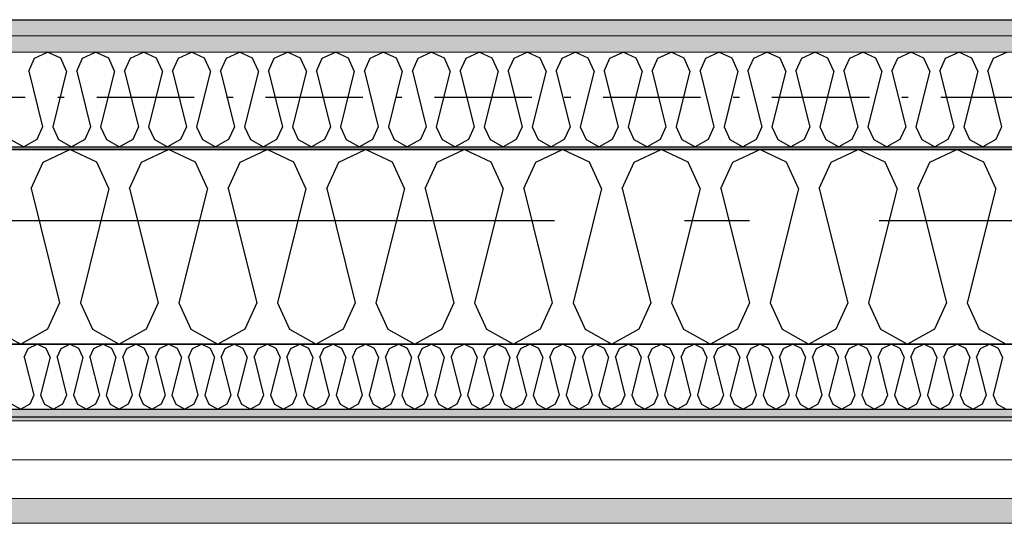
# Model space of a CAD drawing. Header units: millimetres. Extents: x -117798 to 93698, y -182207 to 252400.
# Tile 24 of 222: x -74173 to -73414, y -39250 to -38862. Entities that reach past the tile are written whole.
import ezdxf
from ezdxf.enums import TextEntityAlignment as Align

# ---------------------------------------------------------------- set-up
doc = ezdxf.new("R2010")
doc.units = ezdxf.units.MM
doc.header["$LTSCALE"] = 0.5
doc.header["$MEASUREMENT"] = 0
for name, pattern in [('Akselinje', [1500, 1000, -200, 100, -200]), ('Over snittplan', [260, 150, -50, 10, -50]), ('PLINE', [0])]:
    doc.linetypes.add(name, pattern=pattern)
for name, color, linetype in [('223- Bjelker', 7, 'Continuous'), ('232- Ikke-bærende yttervegger', 7, 'Continuous'), ('232- Ikke-bærende yttervegger (Skravur)', 7, 'Continuous'), ('232- Ikke-bærende yttervegger (Skravur)(Nye konstruksjoner)', 7, 'Continuous'), ('232- Ikke-bærende yttervegger(Nye konstruksjoner)', 7, 'Continuous'), ('235- Utvendig kledning og overflate (Skravur)(Nye konstruksjoner)', 7, 'Continuous'), ('261- Primærkonstruksjon (tak)', 7, 'Continuous'), ('262- Taktekking(Nye konstruksjoner)', 7, 'Continuous'), ('82-- Modullinjer', 7, 'Continuous')]:
    doc.layers.add(name, color=color, linetype=linetype)
doc.layers.add('235- Utvendig kledning og overflate(Nye konstruksjoner)', color=7, linetype='Continuous', lineweight=0)
doc.layers.add('236- Innvendig kledning og overflate(Nye konstruksjoner)', color=7, linetype='Continuous', lineweight=0)
doc.styles.add('GENERATED_STYLE_4', font='arial.ttf')
pattern_1 = [(0, (0, 0), (0, 86.60254), [0, -50]), (0, (25, 43.3), (0, 86.60254), [0, -50])]

# ---------------------------------------------------------------- blocks, each defined once
blk = doc.blocks.new('*X75')
at = {"layer": '232- Ikke-bærende yttervegger (Skravur)', "linetype": 'PLINE'}
for p, q in [((-74154.48, -38971.73), (-74133.76, -38961.93)), ((-74113.04, -38971.73), (-74133.76, -38961.93)), ((-74078.6, -38971.73), (-74057.88, -38961.93)), ((-74037.16, -38971.73), (-74057.88, -38961.93)), ((-74002.72, -38971.73), (-73982, -38961.93)), ((-73961.28, -38971.73), (-73982, -38961.93)), ((-73926.84, -38971.73), (-73906.12, -38961.93)), ((-73885.4, -38971.73), (-73906.12, -38961.93)), ((-73850.97, -38971.73), (-73830.24, -38961.93)), ((-73809.52, -38971.73), (-73830.24, -38961.93)), ((-73775.09, -38971.73), (-73754.37, -38961.93)), ((-73733.64, -38971.73), (-73754.37, -38961.93)), ((-73699.21, -38971.73), (-73678.49, -38961.93)), ((-73657.76, -38971.73), (-73678.49, -38961.93)), ((-73623.33, -38971.73), (-73602.61, -38961.93)), ((-73581.89, -38971.73), (-73602.61, -38961.93)), ((-73547.45, -38971.73), (-73526.73, -38961.93)), ((-73506.01, -38971.73), (-73526.73, -38961.93)), ((-73471.57, -38971.73), (-73450.85, -38961.93)), ((-73430.13, -38971.73), (-73450.85, -38961.93)), ((-74163.73, -38992.05), (-74154.48, -38971.73)), ((-74103.79, -38992.05), (-74113.04, -38971.73)), ((-74087.85, -38992.05), (-74078.6, -38971.73)), ((-74027.91, -38992.05), (-74037.16, -38971.73)), ((-74011.97, -38992.05), (-74002.72, -38971.73)), ((-73952.03, -38992.05), (-73961.28, -38971.73)), ((-73936.09, -38992.05), (-73926.84, -38971.73)), ((-73876.15, -38992.05), (-73885.4, -38971.73)), ((-73860.21, -38992.05), (-73850.97, -38971.73)), ((-73800.28, -38992.05), (-73809.52, -38971.73)), ((-73784.33, -38992.05), (-73775.09, -38971.73)), ((-73724.4, -38992.05), (-73733.64, -38971.73)), ((-73708.45, -38992.05), (-73699.21, -38971.73)), ((-73648.52, -38992.05), (-73657.76, -38971.73)), ((-73632.58, -38992.05), (-73623.33, -38971.73)), ((-73572.64, -38992.05), (-73581.89, -38971.73)), ((-73556.7, -38992.05), (-73547.45, -38971.73)), ((-73496.76, -38992.05), (-73506.01, -38971.73)), ((-73480.82, -38992.05), (-73471.57, -38971.73)), ((-73420.88, -38992.05), (-73430.13, -38971.73)), ((-74163.73, -38992.05), (-74141.73, -39080.04)), ((-74103.79, -38992.05), (-74125.79, -39080.04)), ((-74087.85, -38992.05), (-74065.85, -39080.04)), ((-74027.91, -38992.05), (-74049.91, -39080.04)), ((-74011.97, -38992.05), (-73989.97, -39080.04)), ((-73952.03, -38992.05), (-73974.03, -39080.04)), ((-73936.09, -38992.05), (-73914.09, -39080.04)), ((-73876.15, -38992.05), (-73898.15, -39080.04)), ((-73860.21, -38992.05), (-73838.21, -39080.04)), ((-73800.28, -38992.05), (-73822.27, -39080.04)), ((-73784.33, -38992.05), (-73762.34, -39080.04)), ((-73724.4, -38992.05), (-73746.39, -39080.04)), ((-73708.45, -38992.05), (-73686.46, -39080.04)), ((-73648.52, -38992.05), (-73670.52, -39080.04)), ((-73632.58, -38992.05), (-73610.58, -39080.04)), ((-73572.64, -38992.05), (-73594.64, -39080.04)), ((-73556.7, -38992.05), (-73534.7, -39080.04)), ((-73496.76, -38992.05), (-73518.76, -39080.04)), ((-73480.82, -38992.05), (-73458.82, -39080.04)), ((-73420.88, -38992.05), (-73442.88, -39080.04)), ((-74141.73, -39080.04), (-74150.98, -39100.36)), ((-74125.79, -39080.04), (-74116.54, -39100.36)), ((-74065.85, -39080.04), (-74075.1, -39100.36)), ((-74049.91, -39080.04), (-74040.66, -39100.36)), ((-73989.97, -39080.04), (-73999.22, -39100.36)), ((-73974.03, -39080.04), (-73964.78, -39100.36)), ((-73914.09, -39080.04), (-73923.34, -39100.36)), ((-73898.15, -39080.04), (-73888.91, -39100.36)), ((-73838.21, -39080.04), (-73847.46, -39100.36)), ((-73822.27, -39080.04), (-73813.03, -39100.36)), ((-73762.34, -39080.04), (-73771.58, -39100.36)), ((-73746.39, -39080.04), (-73737.15, -39100.36)), ((-73686.46, -39080.04), (-73695.7, -39100.36)), ((-73670.52, -39080.04), (-73661.27, -39100.36)), ((-73610.58, -39080.04), (-73619.82, -39100.36)), ((-73594.64, -39080.04), (-73585.39, -39100.36)), ((-73534.7, -39080.04), (-73543.95, -39100.36)), ((-73518.76, -39080.04), (-73509.51, -39100.36)), ((-73458.82, -39080.04), (-73468.07, -39100.36)), ((-73442.88, -39080.04), (-73433.63, -39100.36)), ((-74192.42, -39100.36), (-74171.7, -39111.93)), ((-74150.98, -39100.36), (-74171.7, -39111.93)), ((-74116.54, -39100.36), (-74095.82, -39111.93)), ((-74075.1, -39100.36), (-74095.82, -39111.93)), ((-74040.66, -39100.36), (-74019.94, -39111.93)), ((-73999.22, -39100.36), (-74019.94, -39111.93)), ((-73964.78, -39100.36), (-73944.06, -39111.93)), ((-73923.34, -39100.36), (-73944.06, -39111.93)), ((-73888.91, -39100.36), (-73868.18, -39111.93)), ((-73847.46, -39100.36), (-73868.18, -39111.93)), ((-73813.03, -39100.36), (-73792.3, -39111.93)), ((-73771.58, -39100.36), (-73792.3, -39111.93)), ((-73737.15, -39100.36), (-73716.43, -39111.93)), ((-73695.7, -39100.36), (-73716.43, -39111.93)), ((-73661.27, -39100.36), (-73640.55, -39111.93)), ((-73619.82, -39100.36), (-73640.55, -39111.93)), ((-73585.39, -39100.36), (-73564.67, -39111.93)), ((-73543.95, -39100.36), (-73564.67, -39111.93)), ((-73509.51, -39100.36), (-73488.79, -39111.93)), ((-73468.07, -39100.36), (-73488.79, -39111.93)), ((-73433.63, -39100.36), (-73412.91, -39111.93))]:
    blk.add_line(p, q, dxfattribs=at)
blk = doc.blocks.new('*X369')
at = {"layer": '232- Ikke-bærende yttervegger (Skravur)(Nye konstruksjoner)', "linetype": 'PLINE'}
for p, q in [((-74161.04, -38891.7), (-74150.96, -38886.93)), ((-74140.87, -38891.7), (-74150.96, -38886.93)), ((-74124.12, -38891.7), (-74114.03, -38886.93)), ((-74103.95, -38891.7), (-74114.03, -38886.93)), ((-74087.19, -38891.7), (-74077.1, -38886.93)), ((-74067.02, -38891.7), (-74077.1, -38886.93)), ((-74050.26, -38891.7), (-74040.18, -38886.93)), ((-74030.09, -38891.7), (-74040.18, -38886.93)), ((-74013.33, -38891.7), (-74003.25, -38886.93)), ((-73993.16, -38891.7), (-74003.25, -38886.93)), ((-73976.4, -38891.7), (-73966.32, -38886.93)), ((-73956.24, -38891.7), (-73966.32, -38886.93)), ((-73939.48, -38891.7), (-73929.39, -38886.93)), ((-73919.31, -38891.7), (-73929.39, -38886.93)), ((-73902.55, -38891.7), (-73892.46, -38886.93)), ((-73882.38, -38891.7), (-73892.46, -38886.93)), ((-73865.62, -38891.7), (-73855.54, -38886.93)), ((-73845.45, -38891.7), (-73855.54, -38886.93)), ((-73828.69, -38891.7), (-73818.61, -38886.93)), ((-73808.52, -38891.7), (-73818.61, -38886.93)), ((-73791.77, -38891.7), (-73781.68, -38886.93)), ((-73771.6, -38891.7), (-73781.68, -38886.93)), ((-73754.84, -38891.7), (-73744.75, -38886.93)), ((-73734.67, -38891.7), (-73744.75, -38886.93)), ((-73717.91, -38891.7), (-73707.83, -38886.93)), ((-73697.74, -38891.7), (-73707.83, -38886.93)), ((-73680.98, -38891.7), (-73670.9, -38886.93)), ((-73660.81, -38891.7), (-73670.9, -38886.93)), ((-73644.05, -38891.7), (-73633.97, -38886.93)), ((-73623.89, -38891.7), (-73633.97, -38886.93)), ((-73607.13, -38891.7), (-73597.04, -38886.93)), ((-73586.96, -38891.7), (-73597.04, -38886.93)), ((-73570.2, -38891.7), (-73560.11, -38886.93)), ((-73550.03, -38891.7), (-73560.11, -38886.93)), ((-73533.27, -38891.7), (-73523.19, -38886.93)), ((-73513.1, -38891.7), (-73523.19, -38886.93)), ((-73496.34, -38891.7), (-73486.26, -38886.93)), ((-73476.17, -38891.7), (-73486.26, -38886.93)), ((-73459.42, -38891.7), (-73449.33, -38886.93)), ((-73439.25, -38891.7), (-73449.33, -38886.93)), ((-73422.49, -38891.7), (-73412.4, -38886.93)), ((-74165.54, -38901.59), (-74161.04, -38891.7)), ((-74136.37, -38901.59), (-74140.87, -38891.7)), ((-74128.62, -38901.59), (-74124.12, -38891.7)), ((-74099.45, -38901.59), (-74103.95, -38891.7)), ((-74091.69, -38901.59), (-74087.19, -38891.7)), ((-74062.52, -38901.59), (-74067.02, -38891.7)), ((-74054.76, -38901.59), (-74050.26, -38891.7)), ((-74025.59, -38901.59), (-74030.09, -38891.7)), ((-74017.83, -38901.59), (-74013.33, -38891.7)), ((-73988.66, -38901.59), (-73993.16, -38891.7)), ((-73980.9, -38901.59), (-73976.4, -38891.7)), ((-73951.74, -38901.59), (-73956.24, -38891.7)), ((-73943.98, -38901.59), (-73939.48, -38891.7)), ((-73914.81, -38901.59), (-73919.31, -38891.7)), ((-73907.05, -38901.59), (-73902.55, -38891.7)), ((-73877.88, -38901.59), (-73882.38, -38891.7)), ((-73870.12, -38901.59), (-73865.62, -38891.7)), ((-73840.95, -38901.59), (-73845.45, -38891.7)), ((-73833.19, -38901.59), (-73828.69, -38891.7)), ((-73804.02, -38901.59), (-73808.52, -38891.7)), ((-73796.27, -38901.59), (-73791.77, -38891.7)), ((-73767.1, -38901.59), (-73771.6, -38891.7)), ((-73759.34, -38901.59), (-73754.84, -38891.7)), ((-73730.17, -38901.59), (-73734.67, -38891.7)), ((-73722.41, -38901.59), (-73717.91, -38891.7)), ((-73693.24, -38901.59), (-73697.74, -38891.7)), ((-73685.48, -38901.59), (-73680.98, -38891.7)), ((-73656.31, -38901.59), (-73660.81, -38891.7)), ((-73648.56, -38901.59), (-73644.05, -38891.7)), ((-73619.39, -38901.59), (-73623.89, -38891.7)), ((-73611.63, -38901.59), (-73607.13, -38891.7)), ((-73582.46, -38901.59), (-73586.96, -38891.7)), ((-73574.7, -38901.59), (-73570.2, -38891.7)), ((-73545.53, -38901.59), (-73550.03, -38891.7)), ((-73537.77, -38901.59), (-73533.27, -38891.7)), ((-73508.6, -38901.59), (-73513.1, -38891.7)), ((-73500.84, -38901.59), (-73496.34, -38891.7)), ((-73471.67, -38901.59), (-73476.17, -38891.7)), ((-73463.92, -38901.59), (-73459.42, -38891.7)), ((-73434.75, -38901.59), (-73439.25, -38891.7)), ((-73426.99, -38901.59), (-73422.49, -38891.7)), ((-74165.54, -38901.59), (-74154.84, -38944.41)), ((-74136.37, -38901.59), (-74147.08, -38944.41)), ((-74128.62, -38901.59), (-74117.91, -38944.41)), ((-74099.45, -38901.59), (-74110.15, -38944.41)), ((-74091.69, -38901.59), (-74080.98, -38944.41)), ((-74062.52, -38901.59), (-74073.22, -38944.41)), ((-74054.76, -38901.59), (-74044.06, -38944.41)), ((-74025.59, -38901.59), (-74036.3, -38944.41)), ((-74017.83, -38901.59), (-74007.13, -38944.41)), ((-73988.66, -38901.59), (-73999.37, -38944.41)), ((-73980.9, -38901.59), (-73970.2, -38944.41)), ((-73951.74, -38901.59), (-73962.44, -38944.41)), ((-73943.98, -38901.59), (-73933.27, -38944.41)), ((-73914.81, -38901.59), (-73925.51, -38944.41)), ((-73907.05, -38901.59), (-73896.34, -38944.41)), ((-73877.88, -38901.59), (-73888.59, -38944.41)), ((-73870.12, -38901.59), (-73859.42, -38944.41)), ((-73840.95, -38901.59), (-73851.66, -38944.41)), ((-73833.19, -38901.59), (-73822.49, -38944.41)), ((-73804.02, -38901.59), (-73814.73, -38944.41)), ((-73796.27, -38901.59), (-73785.56, -38944.41)), ((-73767.1, -38901.59), (-73777.8, -38944.41)), ((-73759.34, -38901.59), (-73748.63, -38944.41)), ((-73730.17, -38901.59), (-73740.87, -38944.41)), ((-73722.41, -38901.59), (-73711.71, -38944.41)), ((-73693.24, -38901.59), (-73703.95, -38944.41)), ((-73685.48, -38901.59), (-73674.78, -38944.41)), ((-73656.31, -38901.59), (-73667.02, -38944.41)), ((-73648.56, -38901.59), (-73637.85, -38944.41)), ((-73619.39, -38901.59), (-73630.09, -38944.41)), ((-73611.63, -38901.59), (-73600.92, -38944.41)), ((-73582.46, -38901.59), (-73593.16, -38944.41)), ((-73574.7, -38901.59), (-73563.99, -38944.41)), ((-73545.53, -38901.59), (-73556.24, -38944.41)), ((-73537.77, -38901.59), (-73527.07, -38944.41)), ((-73508.6, -38901.59), (-73519.31, -38944.41)), ((-73500.84, -38901.59), (-73490.14, -38944.41)), ((-73471.67, -38901.59), (-73482.38, -38944.41)), ((-73463.92, -38901.59), (-73453.21, -38944.41)), ((-73434.75, -38901.59), (-73445.45, -38944.41)), ((-73426.99, -38901.59), (-73416.28, -38944.41)), ((-74154.84, -38944.41), (-74159.34, -38954.3)), ((-74147.08, -38944.41), (-74142.58, -38954.3)), ((-74117.91, -38944.41), (-74122.41, -38954.3)), ((-74110.15, -38944.41), (-74105.65, -38954.3)), ((-74080.98, -38944.41), (-74085.48, -38954.3)), ((-74073.22, -38944.41), (-74068.72, -38954.3)), ((-74044.06, -38944.41), (-74048.56, -38954.3)), ((-74036.3, -38944.41), (-74031.8, -38954.3)), ((-74007.13, -38944.41), (-74011.63, -38954.3)), ((-73999.37, -38944.41), (-73994.87, -38954.3)), ((-73970.2, -38944.41), (-73974.7, -38954.3)), ((-73962.44, -38944.41), (-73957.94, -38954.3)), ((-73933.27, -38944.41), (-73937.77, -38954.3)), ((-73925.51, -38944.41), (-73921.01, -38954.3)), ((-73896.34, -38944.41), (-73900.84, -38954.3)), ((-73888.59, -38944.41), (-73884.09, -38954.3)), ((-73859.42, -38944.41), (-73863.92, -38954.3)), ((-73851.66, -38944.41), (-73847.16, -38954.3)), ((-73822.49, -38944.41), (-73826.99, -38954.3)), ((-73814.73, -38944.41), (-73810.23, -38954.3)), ((-73785.56, -38944.41), (-73790.06, -38954.3)), ((-73777.8, -38944.41), (-73773.3, -38954.3)), ((-73748.63, -38944.41), (-73753.13, -38954.3)), ((-73740.87, -38944.41), (-73736.37, -38954.3)), ((-73711.71, -38944.41), (-73716.21, -38954.3)), ((-73703.95, -38944.41), (-73699.45, -38954.3)), ((-73674.78, -38944.41), (-73679.28, -38954.3)), ((-73667.02, -38944.41), (-73662.52, -38954.3)), ((-73637.85, -38944.41), (-73642.35, -38954.3)), ((-73630.09, -38944.41), (-73625.59, -38954.3)), ((-73600.92, -38944.41), (-73605.42, -38954.3)), ((-73593.16, -38944.41), (-73588.66, -38954.3)), ((-73563.99, -38944.41), (-73568.49, -38954.3)), ((-73556.24, -38944.41), (-73551.74, -38954.3)), ((-73527.07, -38944.41), (-73531.57, -38954.3)), ((-73519.31, -38944.41), (-73514.81, -38954.3)), ((-73490.14, -38944.41), (-73494.64, -38954.3)), ((-73482.38, -38944.41), (-73477.88, -38954.3)), ((-73453.21, -38944.41), (-73457.71, -38954.3)), ((-73445.45, -38944.41), (-73440.95, -38954.3)), ((-73416.28, -38944.41), (-73420.78, -38954.3)), ((-74179.51, -38954.3), (-74169.42, -38959.93)), ((-74159.34, -38954.3), (-74169.42, -38959.93)), ((-74142.58, -38954.3), (-74132.5, -38959.93)), ((-74122.41, -38954.3), (-74132.5, -38959.93)), ((-74105.65, -38954.3), (-74095.57, -38959.93)), ((-74085.48, -38954.3), (-74095.57, -38959.93)), ((-74068.72, -38954.3), (-74058.64, -38959.93)), ((-74048.56, -38954.3), (-74058.64, -38959.93)), ((-74031.8, -38954.3), (-74021.71, -38959.93)), ((-74011.63, -38954.3), (-74021.71, -38959.93)), ((-73994.87, -38954.3), (-73984.78, -38959.93)), ((-73974.7, -38954.3), (-73984.78, -38959.93)), ((-73957.94, -38954.3), (-73947.86, -38959.93)), ((-73937.77, -38954.3), (-73947.86, -38959.93)), ((-73921.01, -38954.3), (-73910.93, -38959.93)), ((-73900.84, -38954.3), (-73910.93, -38959.93)), ((-73884.09, -38954.3), (-73874, -38959.93)), ((-73863.92, -38954.3), (-73874, -38959.93)), ((-73847.16, -38954.3), (-73837.07, -38959.93)), ((-73826.99, -38954.3), (-73837.07, -38959.93)), ((-73810.23, -38954.3), (-73800.15, -38959.93)), ((-73790.06, -38954.3), (-73800.15, -38959.93)), ((-73773.3, -38954.3), (-73763.22, -38959.93)), ((-73753.13, -38954.3), (-73763.22, -38959.93)), ((-73736.37, -38954.3), (-73726.29, -38959.93)), ((-73716.21, -38954.3), (-73726.29, -38959.93)), ((-73699.45, -38954.3), (-73689.36, -38959.93)), ((-73679.28, -38954.3), (-73689.36, -38959.93)), ((-73662.52, -38954.3), (-73652.43, -38959.93)), ((-73642.35, -38954.3), (-73652.43, -38959.93)), ((-73625.59, -38954.3), (-73615.51, -38959.93)), ((-73605.42, -38954.3), (-73615.51, -38959.93)), ((-73588.66, -38954.3), (-73578.58, -38959.93)), ((-73568.49, -38954.3), (-73578.58, -38959.93)), ((-73551.74, -38954.3), (-73541.65, -38959.93)), ((-73531.57, -38954.3), (-73541.65, -38959.93)), ((-73514.81, -38954.3), (-73504.72, -38959.93)), ((-73494.64, -38954.3), (-73504.72, -38959.93)), ((-73477.88, -38954.3), (-73467.8, -38959.93)), ((-73457.71, -38954.3), (-73467.8, -38959.93)), ((-73440.95, -38954.3), (-73430.87, -38959.93)), ((-73420.78, -38954.3), (-73430.87, -38959.93))]:
    blk.add_line(p, q, dxfattribs=at)
blk = doc.blocks.new('*X370')
at = {"layer": '235- Utvendig kledning og overflate (Skravur)(Nye konstruksjoner)', "linetype": 'PLINE'}
for p, q in [((-74169.04, -39121.97), (-74165.96, -39115.2)), ((-74165.96, -39115.2), (-74159.05, -39111.93)), ((-74152.15, -39115.2), (-74159.05, -39111.93)), ((-74149.06, -39121.97), (-74152.15, -39115.2)), ((-74143.75, -39121.97), (-74140.67, -39115.2)), ((-74140.67, -39115.2), (-74133.76, -39111.93)), ((-74126.85, -39115.2), (-74133.76, -39111.93)), ((-74123.77, -39121.97), (-74126.85, -39115.2)), ((-74118.46, -39121.97), (-74115.37, -39115.2)), ((-74115.37, -39115.2), (-74108.47, -39111.93)), ((-74101.56, -39115.2), (-74108.47, -39111.93)), ((-74098.48, -39121.97), (-74101.56, -39115.2)), ((-74093.16, -39121.97), (-74090.08, -39115.2)), ((-74090.08, -39115.2), (-74083.17, -39111.93)), ((-74076.27, -39115.2), (-74083.17, -39111.93)), ((-74073.18, -39121.97), (-74076.27, -39115.2)), ((-74067.87, -39121.97), (-74064.79, -39115.2)), ((-74064.79, -39115.2), (-74057.88, -39111.93)), ((-74050.97, -39115.2), (-74057.88, -39111.93)), ((-74047.89, -39121.97), (-74050.97, -39115.2)), ((-74042.58, -39121.97), (-74039.5, -39115.2)), ((-74039.5, -39115.2), (-74032.59, -39111.93)), ((-74025.68, -39115.2), (-74032.59, -39111.93)), ((-74022.6, -39121.97), (-74025.68, -39115.2)), ((-74017.28, -39121.97), (-74014.2, -39115.2)), ((-74014.2, -39115.2), (-74007.29, -39111.93)), ((-74000.39, -39115.2), (-74007.29, -39111.93)), ((-73997.31, -39121.97), (-74000.39, -39115.2)), ((-73991.99, -39121.97), (-73988.91, -39115.2)), ((-73988.91, -39115.2), (-73982, -39111.93)), ((-73975.09, -39115.2), (-73982, -39111.93)), ((-73972.01, -39121.97), (-73975.09, -39115.2)), ((-73966.7, -39121.97), (-73963.62, -39115.2)), ((-73963.62, -39115.2), (-73956.71, -39111.93)), ((-73949.8, -39115.2), (-73956.71, -39111.93)), ((-73946.72, -39121.97), (-73949.8, -39115.2)), ((-73941.41, -39121.97), (-73938.32, -39115.2)), ((-73938.32, -39115.2), (-73931.42, -39111.93)), ((-73924.51, -39115.2), (-73931.42, -39111.93)), ((-73921.43, -39121.97), (-73924.51, -39115.2)), ((-73916.11, -39121.97), (-73913.03, -39115.2)), ((-73913.03, -39115.2), (-73906.12, -39111.93)), ((-73899.22, -39115.2), (-73906.12, -39111.93)), ((-73896.13, -39121.97), (-73899.22, -39115.2)), ((-73890.82, -39121.97), (-73887.74, -39115.2)), ((-73887.74, -39115.2), (-73880.83, -39111.93)), ((-73873.92, -39115.2), (-73880.83, -39111.93)), ((-73870.84, -39121.97), (-73873.92, -39115.2)), ((-73865.53, -39121.97), (-73862.44, -39115.2)), ((-73862.44, -39115.2), (-73855.54, -39111.93)), ((-73848.63, -39115.2), (-73855.54, -39111.93)), ((-73845.55, -39121.97), (-73848.63, -39115.2)), ((-73840.23, -39121.97), (-73837.15, -39115.2)), ((-73837.15, -39115.2), (-73830.24, -39111.93)), ((-73823.34, -39115.2), (-73830.24, -39111.93)), ((-73820.25, -39121.97), (-73823.34, -39115.2)), ((-73814.94, -39121.97), (-73811.86, -39115.2)), ((-73811.86, -39115.2), (-73804.95, -39111.93)), ((-73798.04, -39115.2), (-73804.95, -39111.93)), ((-73794.96, -39121.97), (-73798.04, -39115.2)), ((-73789.65, -39121.97), (-73786.57, -39115.2)), ((-73786.57, -39115.2), (-73779.66, -39111.93)), ((-73772.75, -39115.2), (-73779.66, -39111.93)), ((-73769.67, -39121.97), (-73772.75, -39115.2)), ((-73764.35, -39121.97), (-73761.27, -39115.2)), ((-73761.27, -39115.2), (-73754.37, -39111.93)), ((-73747.46, -39115.2), (-73754.37, -39111.93)), ((-73744.38, -39121.97), (-73747.46, -39115.2)), ((-73739.06, -39121.97), (-73735.98, -39115.2)), ((-73735.98, -39115.2), (-73729.07, -39111.93)), ((-73722.16, -39115.2), (-73729.07, -39111.93)), ((-73719.08, -39121.97), (-73722.16, -39115.2)), ((-73713.77, -39121.97), (-73710.69, -39115.2)), ((-73710.69, -39115.2), (-73703.78, -39111.93)), ((-73696.87, -39115.2), (-73703.78, -39111.93)), ((-73693.79, -39121.97), (-73696.87, -39115.2)), ((-73688.48, -39121.97), (-73685.39, -39115.2)), ((-73685.39, -39115.2), (-73678.49, -39111.93)), ((-73671.58, -39115.2), (-73678.49, -39111.93)), ((-73668.5, -39121.97), (-73671.58, -39115.2)), ((-73663.18, -39121.97), (-73660.1, -39115.2)), ((-73660.1, -39115.2), (-73653.19, -39111.93)), ((-73646.29, -39115.2), (-73653.19, -39111.93)), ((-73643.2, -39121.97), (-73646.29, -39115.2)), ((-73637.89, -39121.97), (-73634.81, -39115.2)), ((-73634.81, -39115.2), (-73627.9, -39111.93)), ((-73620.99, -39115.2), (-73627.9, -39111.93)), ((-73617.91, -39121.97), (-73620.99, -39115.2)), ((-73612.6, -39121.97), (-73609.51, -39115.2)), ((-73609.51, -39115.2), (-73602.61, -39111.93)), ((-73595.7, -39115.2), (-73602.61, -39111.93)), ((-73592.62, -39121.97), (-73595.7, -39115.2)), ((-73587.3, -39121.97), (-73584.22, -39115.2)), ((-73584.22, -39115.2), (-73577.31, -39111.93)), ((-73570.41, -39115.2), (-73577.31, -39111.93)), ((-73567.32, -39121.97), (-73570.41, -39115.2)), ((-73562.01, -39121.97), (-73558.93, -39115.2)), ((-73558.93, -39115.2), (-73552.02, -39111.93)), ((-73545.11, -39115.2), (-73552.02, -39111.93)), ((-73542.03, -39121.97), (-73545.11, -39115.2)), ((-73536.72, -39121.97), (-73533.64, -39115.2)), ((-73533.64, -39115.2), (-73526.73, -39111.93)), ((-73519.82, -39115.2), (-73526.73, -39111.93)), ((-73516.74, -39121.97), (-73519.82, -39115.2)), ((-73511.42, -39121.97), (-73508.34, -39115.2)), ((-73508.34, -39115.2), (-73501.44, -39111.93)), ((-73494.53, -39115.2), (-73501.44, -39111.93)), ((-73491.45, -39121.97), (-73494.53, -39115.2)), ((-73486.13, -39121.97), (-73483.05, -39115.2)), ((-73483.05, -39115.2), (-73476.14, -39111.93)), ((-73469.23, -39115.2), (-73476.14, -39111.93)), ((-73466.15, -39121.97), (-73469.23, -39115.2)), ((-73460.84, -39121.97), (-73457.76, -39115.2)), ((-73457.76, -39115.2), (-73450.85, -39111.93)), ((-73443.94, -39115.2), (-73450.85, -39111.93)), ((-73440.86, -39121.97), (-73443.94, -39115.2)), ((-73435.55, -39121.97), (-73432.46, -39115.2)), ((-73432.46, -39115.2), (-73425.56, -39111.93)), ((-73418.65, -39115.2), (-73425.56, -39111.93)), ((-73415.57, -39121.97), (-73418.65, -39115.2)), ((-74169.04, -39121.97), (-74161.71, -39151.3)), ((-74149.06, -39121.97), (-74156.4, -39151.3)), ((-74143.75, -39121.97), (-74136.42, -39151.3)), ((-74123.77, -39121.97), (-74131.1, -39151.3)), ((-74118.46, -39121.97), (-74111.12, -39151.3)), ((-74098.48, -39121.97), (-74105.81, -39151.3)), ((-74093.16, -39121.97), (-74085.83, -39151.3)), ((-74073.18, -39121.97), (-74080.52, -39151.3)), ((-74067.87, -39121.97), (-74060.54, -39151.3)), ((-74047.89, -39121.97), (-74055.22, -39151.3)), ((-74042.58, -39121.97), (-74035.24, -39151.3)), ((-74022.6, -39121.97), (-74029.93, -39151.3)), ((-74017.28, -39121.97), (-74009.95, -39151.3)), ((-73997.31, -39121.97), (-74004.64, -39151.3)), ((-73991.99, -39121.97), (-73984.66, -39151.3)), ((-73972.01, -39121.97), (-73979.34, -39151.3)), ((-73966.7, -39121.97), (-73959.37, -39151.3)), ((-73946.72, -39121.97), (-73954.05, -39151.3)), ((-73941.41, -39121.97), (-73934.07, -39151.3)), ((-73921.43, -39121.97), (-73928.76, -39151.3)), ((-73916.11, -39121.97), (-73908.78, -39151.3)), ((-73896.13, -39121.97), (-73903.47, -39151.3)), ((-73890.82, -39121.97), (-73883.49, -39151.3)), ((-73870.84, -39121.97), (-73878.17, -39151.3)), ((-73865.53, -39121.97), (-73858.19, -39151.3)), ((-73845.55, -39121.97), (-73852.88, -39151.3)), ((-73840.23, -39121.97), (-73832.9, -39151.3)), ((-73820.25, -39121.97), (-73827.59, -39151.3)), ((-73814.94, -39121.97), (-73807.61, -39151.3)), ((-73794.96, -39121.97), (-73802.29, -39151.3)), ((-73789.65, -39121.97), (-73782.32, -39151.3)), ((-73769.67, -39121.97), (-73777, -39151.3)), ((-73764.35, -39121.97), (-73757.02, -39151.3)), ((-73744.38, -39121.97), (-73751.71, -39151.3)), ((-73739.06, -39121.97), (-73731.73, -39151.3)), ((-73719.08, -39121.97), (-73726.42, -39151.3)), ((-73713.77, -39121.97), (-73706.44, -39151.3)), ((-73693.79, -39121.97), (-73701.12, -39151.3)), ((-73688.48, -39121.97), (-73681.14, -39151.3)), ((-73668.5, -39121.97), (-73675.83, -39151.3)), ((-73663.18, -39121.97), (-73655.85, -39151.3)), ((-73643.2, -39121.97), (-73650.54, -39151.3)), ((-73637.89, -39121.97), (-73630.56, -39151.3)), ((-73617.91, -39121.97), (-73625.24, -39151.3)), ((-73612.6, -39121.97), (-73605.26, -39151.3)), ((-73592.62, -39121.97), (-73599.95, -39151.3)), ((-73587.3, -39121.97), (-73579.97, -39151.3)), ((-73567.32, -39121.97), (-73574.66, -39151.3)), ((-73562.01, -39121.97), (-73554.68, -39151.3)), ((-73542.03, -39121.97), (-73549.36, -39151.3)), ((-73536.72, -39121.97), (-73529.39, -39151.3)), ((-73516.74, -39121.97), (-73524.07, -39151.3)), ((-73511.42, -39121.97), (-73504.09, -39151.3)), ((-73491.45, -39121.97), (-73498.78, -39151.3)), ((-73486.13, -39121.97), (-73478.8, -39151.3)), ((-73466.15, -39121.97), (-73473.49, -39151.3)), ((-73460.84, -39121.97), (-73453.51, -39151.3)), ((-73440.86, -39121.97), (-73448.19, -39151.3)), ((-73435.55, -39121.97), (-73428.21, -39151.3)), ((-73415.57, -39121.97), (-73422.9, -39151.3)), ((-74161.71, -39151.3), (-74164.79, -39158.07)), ((-74156.4, -39151.3), (-74153.31, -39158.07)), ((-74136.42, -39151.3), (-74139.5, -39158.07)), ((-74131.1, -39151.3), (-74128.02, -39158.07)), ((-74111.12, -39151.3), (-74114.21, -39158.07)), ((-74105.81, -39151.3), (-74102.73, -39158.07)), ((-74085.83, -39151.3), (-74088.91, -39158.07)), ((-74080.52, -39151.3), (-74077.43, -39158.07)), ((-74060.54, -39151.3), (-74063.62, -39158.07)), ((-74055.22, -39151.3), (-74052.14, -39158.07)), ((-74035.24, -39151.3), (-74038.33, -39158.07)), ((-74029.93, -39151.3), (-74026.85, -39158.07)), ((-74009.95, -39151.3), (-74013.03, -39158.07)), ((-74004.64, -39151.3), (-74001.56, -39158.07)), ((-73984.66, -39151.3), (-73987.74, -39158.07)), ((-73979.34, -39151.3), (-73976.26, -39158.07)), ((-73959.37, -39151.3), (-73962.45, -39158.07)), ((-73954.05, -39151.3), (-73950.97, -39158.07)), ((-73934.07, -39151.3), (-73937.16, -39158.07)), ((-73928.76, -39151.3), (-73925.68, -39158.07)), ((-73908.78, -39151.3), (-73911.86, -39158.07)), ((-73903.47, -39151.3), (-73900.38, -39158.07)), ((-73883.49, -39151.3), (-73886.57, -39158.07)), ((-73878.17, -39151.3), (-73875.09, -39158.07)), ((-73858.19, -39151.3), (-73861.28, -39158.07)), ((-73852.88, -39151.3), (-73849.8, -39158.07)), ((-73832.9, -39151.3), (-73835.98, -39158.07)), ((-73827.59, -39151.3), (-73824.5, -39158.07)), ((-73807.61, -39151.3), (-73810.69, -39158.07)), ((-73802.29, -39151.3), (-73799.21, -39158.07)), ((-73782.32, -39151.3), (-73785.4, -39158.07)), ((-73777, -39151.3), (-73773.92, -39158.07)), ((-73757.02, -39151.3), (-73760.1, -39158.07)), ((-73751.71, -39151.3), (-73748.63, -39158.07)), ((-73731.73, -39151.3), (-73734.81, -39158.07)), ((-73726.42, -39151.3), (-73723.33, -39158.07)), ((-73706.44, -39151.3), (-73709.52, -39158.07)), ((-73701.12, -39151.3), (-73698.04, -39158.07)), ((-73681.14, -39151.3), (-73684.23, -39158.07)), ((-73675.83, -39151.3), (-73672.75, -39158.07)), ((-73655.85, -39151.3), (-73658.93, -39158.07)), ((-73650.54, -39151.3), (-73647.45, -39158.07)), ((-73630.56, -39151.3), (-73633.64, -39158.07)), ((-73625.24, -39151.3), (-73622.16, -39158.07)), ((-73605.26, -39151.3), (-73608.35, -39158.07)), ((-73599.95, -39151.3), (-73596.87, -39158.07)), ((-73579.97, -39151.3), (-73583.05, -39158.07)), ((-73574.66, -39151.3), (-73571.57, -39158.07)), ((-73554.68, -39151.3), (-73557.76, -39158.07)), ((-73549.36, -39151.3), (-73546.28, -39158.07)), ((-73529.39, -39151.3), (-73532.47, -39158.07)), ((-73524.07, -39151.3), (-73520.99, -39158.07)), ((-73504.09, -39151.3), (-73507.17, -39158.07)), ((-73498.78, -39151.3), (-73495.7, -39158.07)), ((-73478.8, -39151.3), (-73481.88, -39158.07)), ((-73473.49, -39151.3), (-73470.4, -39158.07)), ((-73453.51, -39151.3), (-73456.59, -39158.07)), ((-73448.19, -39151.3), (-73445.11, -39158.07)), ((-73428.21, -39151.3), (-73431.3, -39158.07)), ((-73422.9, -39151.3), (-73419.82, -39158.07)), ((-74178.61, -39158.07), (-74171.7, -39161.93)), ((-74164.79, -39158.07), (-74171.7, -39161.93)), ((-74153.31, -39158.07), (-74146.41, -39161.93)), ((-74139.5, -39158.07), (-74146.41, -39161.93)), ((-74128.02, -39158.07), (-74121.11, -39161.93)), ((-74114.21, -39158.07), (-74121.11, -39161.93)), ((-74102.73, -39158.07), (-74095.82, -39161.93)), ((-74088.91, -39158.07), (-74095.82, -39161.93)), ((-74077.43, -39158.07), (-74070.53, -39161.93)), ((-74063.62, -39158.07), (-74070.53, -39161.93)), ((-74052.14, -39158.07), (-74045.23, -39161.93)), ((-74038.33, -39158.07), (-74045.23, -39161.93)), ((-74026.85, -39158.07), (-74019.94, -39161.93)), ((-74013.03, -39158.07), (-74019.94, -39161.93)), ((-74001.56, -39158.07), (-73994.65, -39161.93)), ((-73987.74, -39158.07), (-73994.65, -39161.93)), ((-73976.26, -39158.07), (-73969.36, -39161.93)), ((-73962.45, -39158.07), (-73969.36, -39161.93)), ((-73950.97, -39158.07), (-73944.06, -39161.93)), ((-73937.16, -39158.07), (-73944.06, -39161.93)), ((-73925.68, -39158.07), (-73918.77, -39161.93)), ((-73911.86, -39158.07), (-73918.77, -39161.93)), ((-73900.38, -39158.07), (-73893.48, -39161.93)), ((-73886.57, -39158.07), (-73893.48, -39161.93)), ((-73875.09, -39158.07), (-73868.18, -39161.93)), ((-73861.28, -39158.07), (-73868.18, -39161.93)), ((-73849.8, -39158.07), (-73842.89, -39161.93)), ((-73835.98, -39158.07), (-73842.89, -39161.93)), ((-73824.5, -39158.07), (-73817.6, -39161.93)), ((-73810.69, -39158.07), (-73817.6, -39161.93)), ((-73799.21, -39158.07), (-73792.3, -39161.93)), ((-73785.4, -39158.07), (-73792.3, -39161.93)), ((-73773.92, -39158.07), (-73767.01, -39161.93)), ((-73760.1, -39158.07), (-73767.01, -39161.93)), ((-73748.63, -39158.07), (-73741.72, -39161.93)), ((-73734.81, -39158.07), (-73741.72, -39161.93)), ((-73723.33, -39158.07), (-73716.43, -39161.93)), ((-73709.52, -39158.07), (-73716.43, -39161.93)), ((-73698.04, -39158.07), (-73691.13, -39161.93)), ((-73684.23, -39158.07), (-73691.13, -39161.93)), ((-73672.75, -39158.07), (-73665.84, -39161.93)), ((-73658.93, -39158.07), (-73665.84, -39161.93)), ((-73647.45, -39158.07), (-73640.55, -39161.93)), ((-73633.64, -39158.07), (-73640.55, -39161.93)), ((-73622.16, -39158.07), (-73615.25, -39161.93)), ((-73608.35, -39158.07), (-73615.25, -39161.93)), ((-73596.87, -39158.07), (-73589.96, -39161.93)), ((-73583.05, -39158.07), (-73589.96, -39161.93)), ((-73571.57, -39158.07), (-73564.67, -39161.93)), ((-73557.76, -39158.07), (-73564.67, -39161.93)), ((-73546.28, -39158.07), (-73539.37, -39161.93)), ((-73532.47, -39158.07), (-73539.37, -39161.93)), ((-73520.99, -39158.07), (-73514.08, -39161.93)), ((-73507.17, -39158.07), (-73514.08, -39161.93)), ((-73495.7, -39158.07), (-73488.79, -39161.93)), ((-73481.88, -39158.07), (-73488.79, -39161.93)), ((-73470.4, -39158.07), (-73463.5, -39161.93)), ((-73456.59, -39158.07), (-73463.5, -39161.93)), ((-73445.11, -39158.07), (-73438.2, -39161.93)), ((-73431.3, -39158.07), (-73438.2, -39161.93)), ((-73419.82, -39158.07), (-73412.91, -39161.93))]:
    blk.add_line(p, q, dxfattribs=at)
blk = doc.blocks.new('Standard grid marker[90]', base_point=(20939.46, -39016.93))
at = {"layer": '82-- Modullinjer', "linetype": 'Akselinje'}
blk.add_line((20739.46, -39016.93), (-81321.28, -39016.93), dxfattribs=at)
at = {"layer": '82-- Modullinjer', "style": 'GENERATED_STYLE_4'}
for tag, p in [('AC_MarkerText_1_0', (21061.96, -39056.93)), ('AC_MarkerText_1_1', (-81898.78, -39056.93))]:
    blk.add_attdef(tag, text='', height=175, rotation=90, dxfattribs=at).set_placement(p, align=Align.TOP_CENTER)

msp = doc.modelspace()

# ---------------------------------------------------------------- hatches: boundary and pattern name
at = {"layer": '232- Ikke-bærende yttervegger (Skravur)(Nye konstruksjoner)', "linetype": 'Continuous'}
h = msp.add_hatch(dxfattribs=at)
h.set_pattern_fill('Gips', color=256, style=0, pattern_type=2)
h.set_pattern_definition(pattern_1)
h.paths.add_polyline_path([(-68808.16, -38861.93), (-77578.16, -38861.93), (-77578.16, -38874.43), (-68808.16, -38874.43)])
h = msp.add_hatch(dxfattribs=at)
h.set_pattern_fill('Gips', color=256, style=0, pattern_type=2)
h.set_pattern_definition(pattern_1)
h.paths.add_polyline_path([(-68808.16, -38874.43), (-77578.16, -38874.43), (-77578.16, -38886.93), (-68808.16, -38886.93)])
msp.add_hatch(color=256, dxfattribs=at).paths.add_polyline_path([(-77578.16, -38961.93), (-68808.16, -38961.93), (-68808.16, -38959.93), (-77578.16, -38959.93)])
at = {"layer": '235- Utvendig kledning og overflate (Skravur)(Nye konstruksjoner)', "linetype": 'Continuous'}
h = msp.add_hatch(dxfattribs=at)
h.set_pattern_fill('Prikker_tett', color=256, style=0, pattern_type=2)
h.set_pattern_definition([(0, (0, 0), (0, 43.30127), [0, -25]), (0, (12.5, 21.65), (0, 43.30127), [0, -25])])
h.paths.add_polyline_path([(-77956.16, -39170.93), (-68788.16, -39170.93), (-68788.16, -39161.93), (-77956.16, -39161.93)])
h = msp.add_hatch(dxfattribs=at)
h.set_pattern_fill('Skrålinjer_2', color=256, style=0, pattern_type=2)
h.set_pattern_definition([(45, (0, 0), (-56.56854, 56.56854), [80, 0])])
h.paths.add_polyline_path([(-77956.16, -39249.93), (-68788.16, -39249.93), (-68788.16, -39230.93), (-77956.16, -39230.93)])

# ---------------------------------------------------------------- linework, layer by layer
at = {"layer": '223- Bjelker', "linetype": 'Over snittplan'}
for p, q in [((-64288.16, -38921.93), (-77768.16, -38921.93)), ((-64288.16, -39111.93), (-77768.16, -39111.93))]:
    msp.add_line(p, q, dxfattribs=at)
at = {"layer": '232- Ikke-bærende yttervegger', "linetype": 'PLINE', "flags": 128}
for points in [[(-66038.16, -38961.93), (-77578.16, -38961.93)], [(-77578.16, -39111.93), (-68876.16, -39111.93)]]:
    msp.add_lwpolyline(points, dxfattribs=at)
at = {"layer": '232- Ikke-bærende yttervegger(Nye konstruksjoner)', "linetype": 'PLINE'}
msp.add_line((-77578.16, -38959.93), (-68808.16, -38959.93), dxfattribs=at)
at = {"layer": '232- Ikke-bærende yttervegger(Nye konstruksjoner)', "linetype": 'PLINE', "flags": 128}
for points in [[(-76198.16, -38861.93), (-68808.16, -38861.93)], [(-77578.16, -38961.93), (-68808.16, -38961.93)]]:
    msp.add_lwpolyline(points, dxfattribs=at)
at = {"layer": '235- Utvendig kledning og overflate(Nye konstruksjoner)', "linetype": 'PLINE'}
for p, q in [((-77956.16, -39161.93), (-68788.16, -39161.93)), ((-77956.16, -39170.93), (-68788.16, -39170.93)), ((-77956.16, -39200.93), (-68788.16, -39200.93)), ((-77956.16, -39230.93), (-68788.16, -39230.93))]:
    msp.add_line(p, q, dxfattribs=at)
at = {"layer": '235- Utvendig kledning og overflate(Nye konstruksjoner)', "linetype": 'PLINE', "flags": 128}
for points in [[(-68788.16, -39111.93), (-77956.16, -39111.93)], [(-77956.16, -39249.93), (-68788.16, -39249.93)]]:
    msp.add_lwpolyline(points, dxfattribs=at)
at = {"layer": '236- Innvendig kledning og overflate(Nye konstruksjoner)', "linetype": 'PLINE'}
for p, q in [((-68808.16, -38874.43), (-77578.16, -38874.43)), ((-68808.16, -38886.93), (-77578.16, -38886.93))]:
    msp.add_line(p, q, dxfattribs=at)
at = {"layer": '236- Innvendig kledning og overflate(Nye konstruksjoner)', "linetype": 'PLINE', "flags": 128}
msp.add_lwpolyline([(-68808.16, -38861.93), (-77578.16, -38861.93)], dxfattribs=at)
at = {"layer": '261- Primærkonstruksjon (tak)', "linetype": 'PLINE', "flags": 128}
for points in [[(-64238.16, -39111.93), (-77818.16, -39111.93)], [(-76398.16, -39167.93), (-65006.35, -39167.93)]]:
    msp.add_lwpolyline(points, dxfattribs=at)
at = {"layer": '262- Taktekking(Nye konstruksjoner)', "linetype": 'PLINE', "flags": 128}
msp.add_lwpolyline([(-77473.16, -39161.93), (-68788.16, -39161.93)], dxfattribs=at)

# ---------------------------------------------------------------- block references
at = {"layer": '232- Ikke-bærende yttervegger'}
msp.add_blockref('*X75', (0, 0), dxfattribs=at)
at = {"layer": '232- Ikke-bærende yttervegger(Nye konstruksjoner)'}
msp.add_blockref('*X369', (0, 0), dxfattribs=at)
at = {"layer": '235- Utvendig kledning og overflate(Nye konstruksjoner)'}
msp.add_blockref('*X370', (0, 0), dxfattribs=at)
at = {"layer": '82-- Modullinjer', "linetype": 'PLINE'}
msp.add_blockref('Standard grid marker[90]', (20939.46, -39016.93), dxfattribs=at)

doc.saveas('drawing.dxf')
